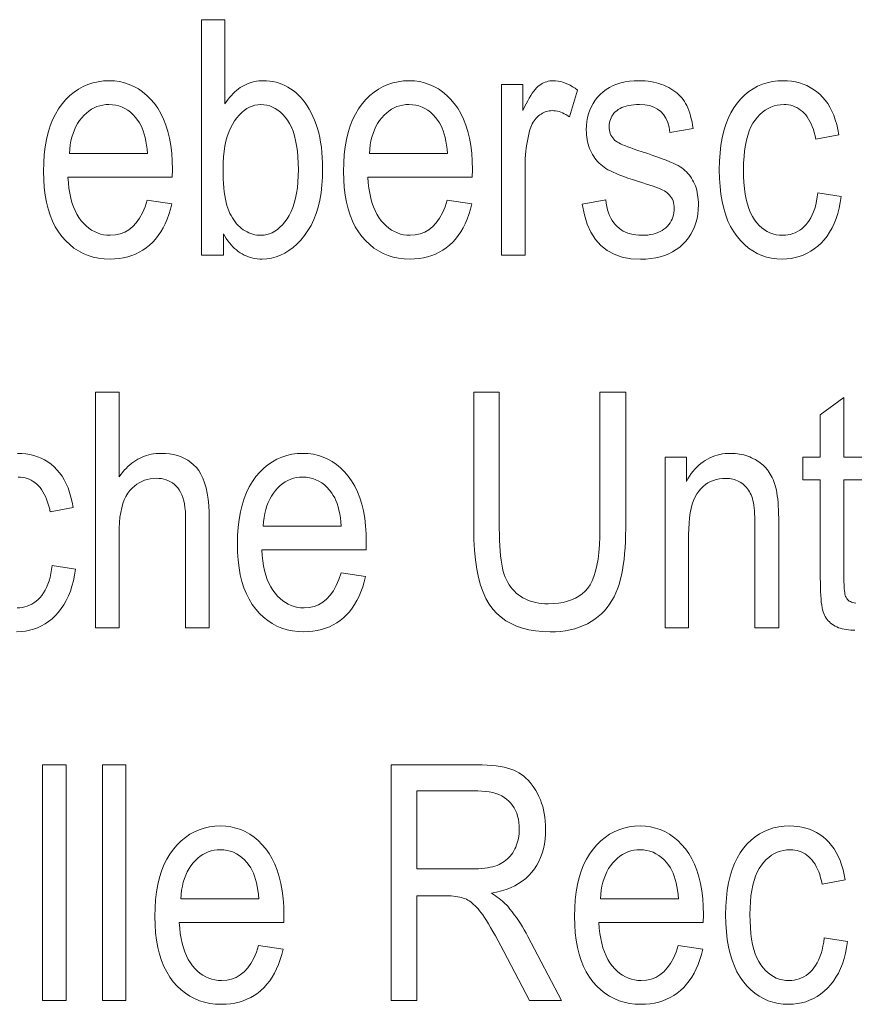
# Model space of a CAD drawing. Extents: x 5 to 2705, y 5 to 648.
# Tile 45 of 50: x 781.42 to 788.51, y 52.97 to 61.33. Entities that reach past the tile are written whole.
import ezdxf

# ---------------------------------------------------------------- set-up
doc = ezdxf.new("R2010")
doc.units = 0

msp = doc.modelspace()

# ---------------------------------------------------------------- linework, layer by layer
at = {"color": 7, "lineweight": 13}
for points in [[(783.154175, 59.333561), (782.967224, 59.333561), (782.967224, 61.333561), (783.167786, 61.333561), (783.167786, 60.620056), (783.180786, 60.639202), (783.194092, 60.657352), (783.207764, 60.674511), (783.221802, 60.69067), (783.236145, 60.705833), (783.250854, 60.720001), (783.26593, 60.733173), (783.281311, 60.74535), (783.296997, 60.756527), (783.31311, 60.766712), (783.329529, 60.775913), (783.346313, 60.784149), (783.363464, 60.791412), (783.380981, 60.797707), (783.398865, 60.803036), (783.417114, 60.807396), (783.43573, 60.810783), (783.454773, 60.813206), (783.474121, 60.814659), (783.493835, 60.815144), (783.521423, 60.814312), (783.548523, 60.811813), (783.575073, 60.807655), (783.601135, 60.80183), (783.626709, 60.794338), (783.651733, 60.785183), (783.67627, 60.774364), (783.700317, 60.761883), (783.723877, 60.747734), (783.746887, 60.731922), (783.769226, 60.71442), (783.790649, 60.695198), (783.811157, 60.674255), (783.83075, 60.651596), (783.849426, 60.627216), (783.867188, 60.60112), (783.884033, 60.573303), (783.899902, 60.543766), (783.914917, 60.512512), (783.929016, 60.479538), (783.942017, 60.444981), (783.953613, 60.408978), (783.963806, 60.371529), (783.972717, 60.332634), (783.980225, 60.292294), (783.986328, 60.250504), (783.991089, 60.207272), (783.994507, 60.162594), (783.996582, 60.116467), (783.997253, 60.068893), (783.995728, 59.99691), (783.991089, 59.928295), (783.983398, 59.863049), (783.972595, 59.801174), (783.95874, 59.742668), (783.941772, 59.687531), (783.921692, 59.635765), (783.898621, 59.587368), (783.872375, 59.542339), (783.843079, 59.500683), (783.811768, 59.462708), (783.779358, 59.42873), (783.745911, 59.39875), (783.711487, 59.372768), (783.675964, 59.350784), (783.639465, 59.332798), (783.601868, 59.318806), (783.563232, 59.308815), (783.523621, 59.302818), (783.48291, 59.300819), (783.462402, 59.301357), (783.442322, 59.302975), (783.422607, 59.305668), (783.403381, 59.309441), (783.384521, 59.314289), (783.36615, 59.320217), (783.348145, 59.327225), (783.330566, 59.335308), (783.313416, 59.344467), (783.296692, 59.354706), (783.280457, 59.366009), (783.264587, 59.378365), (783.249207, 59.391766), (783.234253, 59.406219), (783.219788, 59.421726), (783.20575, 59.438282), (783.1922, 59.455887), (783.179077, 59.474545), (783.166382, 59.494251), (783.154175, 59.515007)], [(782.507507, 59.800137), (782.714844, 59.768761), (782.703674, 59.723515), (782.690735, 59.680546), (782.676208, 59.639858), (782.659973, 59.601448), (782.642029, 59.565315), (782.622437, 59.53146), (782.601135, 59.499886), (782.578186, 59.470589), (782.553589, 59.443569), (782.527283, 59.418827), (782.499451, 59.396404), (782.470398, 59.376343), (782.440002, 59.358643), (782.408325, 59.3433), (782.375305, 59.330322), (782.341064, 59.319698), (782.305481, 59.31144), (782.268616, 59.305538), (782.230469, 59.301998), (782.190979, 59.300819), (782.141479, 59.302734), (782.093872, 59.308487), (782.048218, 59.318069), (782.004456, 59.331486), (781.962646, 59.34874), (781.922729, 59.369823), (781.884766, 59.394741), (781.848694, 59.423492), (781.814575, 59.456078), (781.78241, 59.492496), (781.752686, 59.532532), (781.726135, 59.575962), (781.702698, 59.622791), (781.682434, 59.673016), (781.665222, 59.726639), (781.651184, 59.783657), (781.640259, 59.844074), (781.632446, 59.907887), (781.627747, 59.975098), (781.62616, 60.045704), (781.627747, 60.118958), (781.632507, 60.188648), (781.640381, 60.254784), (781.651367, 60.317352), (781.665588, 60.376366), (781.682922, 60.431816), (781.703369, 60.483704), (781.727051, 60.532032), (781.753784, 60.576801), (781.783752, 60.618008), (781.816101, 60.655464), (781.850159, 60.688976), (781.885864, 60.718548), (781.923218, 60.744175), (781.96228, 60.765862), (782.003052, 60.783604), (782.045471, 60.797401), (782.089539, 60.807259), (782.135315, 60.813171), (782.1828, 60.815144), (782.228149, 60.813206), (782.271973, 60.807396), (782.31427, 60.797707), (782.355042, 60.784149), (782.394226, 60.766712), (782.431946, 60.745403), (782.46814, 60.720219), (782.502808, 60.691158), (782.535889, 60.658226), (782.567505, 60.621418), (782.596802, 60.58094), (782.622986, 60.536999), (782.646118, 60.48959), (782.666199, 60.438717), (782.683105, 60.38438), (782.697021, 60.326576), (782.707825, 60.265308), (782.715515, 60.200573), (782.720154, 60.132374), (782.72168, 60.060711), (782.720337, 59.995224), (781.833557, 59.995224), (781.836914, 59.947586), (781.84198, 59.902348), (781.848877, 59.859509), (781.857544, 59.819073), (781.867981, 59.781036), (781.880188, 59.745403), (781.894165, 59.71217), (781.909912, 59.681335), (781.92749, 59.652905), (781.946777, 59.626877), (781.967407, 59.603287), (781.988892, 59.582184), (782.011292, 59.56356), (782.034546, 59.547421), (782.058655, 59.533764), (782.083618, 59.522591), (782.109497, 59.513901), (782.13623, 59.507694), (782.163879, 59.503971), (782.192322, 59.502728), (782.236267, 59.505703), (782.277405, 59.514626), (782.315796, 59.529495), (782.35144, 59.550316), (782.384338, 59.57708), (782.41449, 59.609795), (782.441895, 59.64846), (782.466492, 59.693069), (782.488403, 59.743629)], [(785.055908, 59.800137), (785.263306, 59.768761), (785.252075, 59.723515), (785.239197, 59.680546), (785.224609, 59.639858), (785.208374, 59.601448), (785.190491, 59.565315), (785.170898, 59.53146), (785.149597, 59.499886), (785.126648, 59.470589), (785.10199, 59.443569), (785.075684, 59.418827), (785.047913, 59.396404), (785.018799, 59.376343), (784.988403, 59.358643), (784.956726, 59.3433), (784.923767, 59.330322), (784.889465, 59.319698), (784.853882, 59.31144), (784.817017, 59.305538), (784.77887, 59.301998), (784.739441, 59.300819), (784.68988, 59.302734), (784.642334, 59.308487), (784.596619, 59.318069), (784.552917, 59.331486), (784.511047, 59.34874), (784.471191, 59.369823), (784.433228, 59.394741), (784.397156, 59.423492), (784.363037, 59.456078), (784.330811, 59.492496), (784.301147, 59.532532), (784.274597, 59.575962), (784.25116, 59.622791), (784.230835, 59.673016), (784.213684, 59.726639), (784.199585, 59.783657), (784.18866, 59.844074), (784.180847, 59.907887), (784.176147, 59.975098), (784.174622, 60.045704), (784.176208, 60.118958), (784.180908, 60.188648), (784.188782, 60.254784), (784.199829, 60.317352), (784.213989, 60.376366), (784.231323, 60.431816), (784.251831, 60.483704), (784.275452, 60.532032), (784.302246, 60.576801), (784.332153, 60.618008), (784.364563, 60.655464), (784.39856, 60.688976), (784.434265, 60.718548), (784.47168, 60.744175), (784.510742, 60.765862), (784.551453, 60.783604), (784.593872, 60.797401), (784.638, 60.807259), (784.683777, 60.813171), (784.731201, 60.815144), (784.77655, 60.813206), (784.820374, 60.807396), (784.862671, 60.797707), (784.903442, 60.784149), (784.942688, 60.766712), (784.980408, 60.745403), (785.016602, 60.720219), (785.051208, 60.691158), (785.084351, 60.658226), (785.115967, 60.621418), (785.145264, 60.58094), (785.171448, 60.536999), (785.19458, 60.48959), (785.2146, 60.438717), (785.231567, 60.38438), (785.245422, 60.326576), (785.256226, 60.265308), (785.263916, 60.200573), (785.268555, 60.132374), (785.270081, 60.060711), (785.268738, 59.995224), (784.381958, 59.995224), (784.385315, 59.947586), (784.390442, 59.902348), (784.397339, 59.859509), (784.406006, 59.819073), (784.416443, 59.781036), (784.42865, 59.745403), (784.442627, 59.71217), (784.458374, 59.681335), (784.475891, 59.652905), (784.495239, 59.626877), (784.515808, 59.603287), (784.537354, 59.582184), (784.559692, 59.56356), (784.582947, 59.547421), (784.607056, 59.533764), (784.63208, 59.522591), (784.657959, 59.513901), (784.684692, 59.507694), (784.71228, 59.503971), (784.740784, 59.502728), (784.784668, 59.505703), (784.825867, 59.514626), (784.864258, 59.529495), (784.899902, 59.550316), (784.9328, 59.57708), (784.962952, 59.609795), (784.990295, 59.64846), (785.014954, 59.693069), (785.036804, 59.743629)], [(785.517029, 59.333561), (785.517029, 60.782402), (785.698486, 60.782402), (785.698486, 60.562756), (785.71228, 60.592285), (785.72583, 60.619755), (785.739197, 60.645164), (785.752319, 60.668514), (785.765137, 60.689804), (785.777832, 60.70903), (785.790222, 60.7262), (785.802368, 60.74131), (785.814331, 60.75436), (785.82605, 60.765347), (785.837769, 60.774811), (785.849792, 60.783276), (785.862122, 60.790745), (785.874695, 60.797218), (785.887573, 60.802696), (785.900757, 60.807175), (785.914246, 60.810661), (785.927979, 60.813152), (785.942017, 60.814644), (785.956299, 60.815144), (785.976562, 60.814354), (785.996887, 60.811977), (786.017273, 60.808022), (786.03772, 60.802483), (786.058289, 60.795361), (786.078918, 60.786659), (786.09967, 60.776371), (786.120483, 60.764503), (786.141357, 60.751049), (786.162354, 60.736015), (786.094116, 60.508186), (786.079163, 60.518295), (786.06427, 60.52734), (786.049438, 60.53532), (786.034729, 60.542236), (786.020081, 60.548092), (786.005554, 60.552879), (785.991089, 60.556602), (785.976685, 60.559265), (785.962402, 60.56086), (785.94812, 60.561394), (785.935425, 60.56094), (785.922913, 60.559589), (785.910645, 60.557339), (785.898621, 60.554188), (785.88678, 60.550137), (785.875122, 60.545185), (785.863708, 60.539333), (785.852539, 60.532578), (785.841553, 60.524925), (785.830811, 60.516373), (785.820496, 60.507011), (785.810791, 60.496944), (785.801697, 60.486168), (785.793274, 60.474678), (785.785461, 60.462482), (785.778259, 60.449577), (785.771729, 60.435963), (785.765747, 60.421638), (785.760437, 60.406605), (785.755798, 60.390862), (785.748535, 60.362579), (785.742004, 60.333942), (785.736328, 60.304951), (785.731323, 60.275608), (785.727112, 60.245907), (785.723694, 60.215855), (785.721008, 60.185444), (785.719116, 60.154678), (785.717957, 60.123562), (785.71759, 60.092087), (785.71759, 59.333561)], [(786.203247, 59.766029), (786.402466, 59.80423), (786.406616, 59.774456), (786.411987, 59.74625), (786.418579, 59.719612), (786.426453, 59.694542), (786.435547, 59.671043), (786.445801, 59.649113), (786.457336, 59.628754), (786.470093, 59.609959), (786.48407, 59.592735), (786.499329, 59.57708), (786.515625, 59.562954), (786.53302, 59.550316), (786.551453, 59.539162), (786.570923, 59.529495), (786.59137, 59.521317), (786.612915, 59.514626), (786.635498, 59.509422), (786.659058, 59.505703), (786.683716, 59.503471), (786.709412, 59.502728), (786.734985, 59.503376), (786.759399, 59.505322), (786.782654, 59.50856), (786.804688, 59.513096), (786.825562, 59.518929), (786.845215, 59.526058), (786.863647, 59.534481), (786.880981, 59.544201), (786.897095, 59.555218), (786.911987, 59.567532), (786.925598, 59.580841), (786.937744, 59.594845), (786.948547, 59.609543), (786.957825, 59.624939), (786.965698, 59.641029), (786.972168, 59.657818), (786.977173, 59.675301), (786.980774, 59.693478), (786.98291, 59.712353), (786.983643, 59.731922), (786.982971, 59.74873), (786.98114, 59.764774), (786.978088, 59.780056), (786.973816, 59.794571), (786.968262, 59.808323), (786.961487, 59.821308), (786.953552, 59.833534), (786.944336, 59.844994), (786.933899, 59.85569), (786.922241, 59.86562), (786.912537, 59.872334), (786.900513, 59.879372), (786.886047, 59.886738), (786.869202, 59.894436), (786.849915, 59.902454), (786.828247, 59.910805), (786.804199, 59.919483), (786.77771, 59.928486), (786.74884, 59.937817), (786.71759, 59.947475), (786.67218, 59.96172), (786.629944, 59.975525), (786.590759, 59.988895), (786.554749, 60.001827), (786.52179, 60.014324), (786.492004, 60.026386), (786.465271, 60.03801), (786.44165, 60.049194), (786.421204, 60.059944), (786.403809, 60.070259), (786.388306, 60.080696), (786.373596, 60.091816), (786.359497, 60.103615), (786.346191, 60.1161), (786.333557, 60.129265), (786.321594, 60.143112), (786.310425, 60.157639), (786.299927, 60.172852), (786.2901, 60.188744), (786.281006, 60.205322), (786.272705, 60.222469), (786.26532, 60.240082), (786.258728, 60.25816), (786.253052, 60.276699), (786.248291, 60.295704), (786.244324, 60.31517), (786.241272, 60.335102), (786.239136, 60.355499), (786.237793, 60.376358), (786.237366, 60.397682), (786.238525, 60.434093), (786.242126, 60.469112), (786.248047, 60.502743), (786.256348, 60.534981), (786.267029, 60.565826), (786.28009, 60.59528), (786.295532, 60.623344), (786.313354, 60.650013), (786.333496, 60.675293), (786.356079, 60.699181), (786.380737, 60.721214), (786.407166, 60.740929), (786.435486, 60.758324), (786.465637, 60.773396), (786.49762, 60.786152), (786.531372, 60.796589), (786.567017, 60.804707), (786.604431, 60.810505), (786.643738, 60.813984), (786.684814, 60.815144), (786.710999, 60.814667), (786.736511, 60.813232), (786.761353, 60.810844), (786.785583, 60.807503), (786.809143, 60.803207), (786.832092, 60.797955), (786.85437, 60.791748), (786.876038, 60.784584), (786.897095, 60.776466), (786.917419, 60.767395), (786.937012, 60.757519), (786.955688, 60.746986), (786.973389, 60.735798), (786.990112, 60.723957), (787.005981, 60.71146), (787.020813, 60.698307), (787.03479, 60.684502), (787.047729, 60.67004), (787.059814, 60.654926), (787.070923, 60.639153), (787.081238, 60.62236), (787.090881, 60.604176), (787.099915, 60.584599), (787.108276, 60.563629), (787.115967, 60.541267), (787.122986, 60.517517), (787.129395, 60.492374), (787.135132, 60.465839), (787.140198, 60.437912), (787.144592, 60.408596), (786.94812, 60.375854), (786.940674, 60.420956), (786.929077, 60.461311), (786.913452, 60.496918), (786.893799, 60.527775), (786.870056, 60.553886), (786.842224, 60.575253), (786.810364, 60.591869), (786.774414, 60.603737), (786.734375, 60.610859), (786.690308, 60.613235), (786.664795, 60.612709), (786.640564, 60.611134), (786.617737, 60.608505), (786.596191, 60.604828), (786.57605, 60.600101), (786.55719, 60.594326), (786.539673, 60.587498), (786.52356, 60.579617), (786.508728, 60.57069), (786.495239, 60.560711), (786.483032, 60.549911), (786.472107, 60.538528), (786.462524, 60.526554), (786.454163, 60.513996), (786.447144, 60.500854), (786.441345, 60.487122), (786.43689, 60.472805), (786.433655, 60.457901), (786.431702, 60.44241), (786.431091, 60.426331), (786.431702, 60.410572), (786.433533, 60.3955), (786.436646, 60.381104), (786.440918, 60.367393), (786.446411, 60.354366), (786.453186, 60.342018), (786.461182, 60.330357), (786.470398, 60.319374), (786.480835, 60.309074), (786.492493, 60.299454), (786.501282, 60.293671), (786.513, 60.287231), (786.527588, 60.280136), (786.545105, 60.272388), (786.565491, 60.263985), (786.588745, 60.254925), (786.614929, 60.245213), (786.643982, 60.234844), (786.675903, 60.22382), (786.710754, 60.212143), (786.758911, 60.196377), (786.803589, 60.181282), (786.844727, 60.166855), (786.882324, 60.153099), (786.916443, 60.140007), (786.947021, 60.127586), (786.97406, 60.115833), (786.997559, 60.104748), (787.017578, 60.094334), (787.034119, 60.084583), (787.048523, 60.074829), (787.062256, 60.064392), (787.075317, 60.053276), (787.087769, 60.041473), (787.099548, 60.028992), (787.110718, 60.015827), (787.121216, 60.00198), (787.130981, 59.98745), (787.140198, 59.972237), (787.148682, 59.956345), (787.156494, 59.939804), (787.163452, 59.922646), (787.169556, 59.904877), (787.174866, 59.886494), (787.179382, 59.867496), (787.183044, 59.847885), (787.185913, 59.82766), (787.187988, 59.80682), (787.189209, 59.78537), (787.189636, 59.763302), (787.188293, 59.722618), (787.184326, 59.683521), (787.177795, 59.646004), (787.168579, 59.610069), (787.156677, 59.575718), (787.142212, 59.542946), (787.125122, 59.511761), (787.105347, 59.482155), (787.083008, 59.454132), (787.057983, 59.427696), (787.030701, 59.403328), (787.001465, 59.381527), (786.970337, 59.362293), (786.937256, 59.345619), (786.902283, 59.331516), (786.865356, 59.319973), (786.826538, 59.310997), (786.785767, 59.304585), (786.743103, 59.300735), (786.698486, 59.299454), (786.616699, 59.304119), (786.542053, 59.318119), (786.474548, 59.341446), (786.414307, 59.374107), (786.361145, 59.4161), (786.315247, 59.467422), (786.276489, 59.528076), (786.244873, 59.598064), (786.220459, 59.67738)], [(788.204651, 59.864258), (788.402466, 59.832878), (788.394592, 59.782265), (788.384705, 59.734108), (788.372681, 59.688404), (788.358704, 59.645157), (788.34259, 59.604366), (788.324463, 59.566029), (788.304199, 59.530151), (788.281921, 59.496727), (788.257629, 59.465759), (788.231201, 59.437244), (788.203247, 59.411324), (788.174194, 59.38813), (788.143982, 59.367668), (788.112671, 59.349934), (788.080322, 59.334927), (788.046814, 59.322647), (788.012207, 59.313099), (787.976501, 59.306274), (787.939697, 59.302181), (787.901733, 59.300819), (787.855896, 59.302734), (787.811768, 59.308487), (787.769226, 59.318069), (787.728333, 59.331486), (787.689087, 59.34874), (787.65155, 59.369823), (787.615601, 59.394741), (787.581299, 59.423492), (787.548706, 59.456078), (787.5177, 59.492496), (787.489075, 59.532669), (787.46344, 59.576508), (787.440857, 59.62402), (787.421265, 59.675198), (787.404663, 59.730049), (787.391113, 59.788567), (787.380554, 59.850758), (787.372986, 59.916618), (787.368469, 59.986145), (787.366943, 60.059345), (787.368469, 60.133034), (787.373047, 60.202946), (787.380676, 60.269081), (787.391296, 60.331432), (787.405029, 60.390007), (787.421753, 60.444801), (787.441528, 60.495819), (787.464294, 60.543056), (787.490173, 60.586514), (787.519104, 60.626194), (787.550354, 60.662094), (787.583374, 60.694214), (787.618164, 60.722557), (787.654663, 60.74712), (787.692871, 60.767906), (787.732788, 60.784912), (787.774475, 60.798138), (787.817932, 60.807587), (787.863037, 60.813255), (787.909912, 60.815144), (787.946167, 60.813999), (787.981323, 60.810558), (788.015259, 60.804829), (788.048035, 60.796806), (788.079651, 60.786495), (788.110107, 60.773888), (788.139404, 60.758991), (788.167542, 60.741802), (788.194519, 60.722321), (788.220337, 60.700546), (788.244629, 60.676479), (788.267151, 60.650124), (788.287842, 60.621475), (788.306763, 60.59053), (788.323853, 60.557301), (788.339111, 60.521774), (788.352539, 60.483955), (788.364136, 60.443848), (788.373962, 60.401447), (788.381958, 60.356754), (788.18689, 60.31992), (788.180725, 60.348644), (788.173706, 60.375881), (788.165894, 60.40163), (788.157227, 60.425896), (788.147644, 60.448669), (788.137268, 60.469959), (788.126038, 60.489761), (788.114014, 60.508076), (788.101074, 60.524906), (788.08728, 60.540245), (788.072815, 60.554115), (788.0578, 60.566521), (788.042175, 60.577469), (788.02594, 60.58696), (788.009216, 60.594986), (787.991821, 60.601555), (787.973938, 60.606667), (787.955444, 60.610313), (787.936401, 60.612503), (787.916748, 60.613235), (787.887512, 60.611916), (787.859314, 60.607967), (787.832153, 60.601383), (787.805969, 60.592171), (787.780823, 60.580322), (787.756714, 60.565838), (787.733643, 60.548725), (787.711609, 60.528976), (787.690552, 60.506596), (787.670532, 60.481583), (787.651978, 60.453705), (787.635376, 60.422729), (787.620789, 60.388657), (787.608093, 60.351486), (787.597351, 60.311222), (787.588562, 60.267857), (787.581726, 60.221397), (787.576904, 60.171841), (787.573975, 60.11919), (787.572998, 60.063438), (787.573914, 60.005867), (787.576721, 59.951569), (787.58136, 59.900547), (787.587952, 59.852798), (787.596313, 59.808323), (787.606628, 59.76712), (787.618774, 59.729195), (787.632751, 59.694542), (787.648682, 59.663166), (787.666443, 59.635063), (787.685669, 59.609917), (787.705933, 59.587421), (787.727234, 59.567574), (787.749573, 59.550369), (787.77301, 59.535812), (787.797485, 59.523903), (787.822998, 59.514637), (787.849548, 59.508022), (787.877197, 59.504051), (787.905823, 59.502728), (787.928467, 59.503609), (787.950378, 59.506248), (787.971619, 59.510647), (787.992188, 59.516808), (788.012085, 59.524727), (788.031311, 59.534409), (788.049927, 59.545845), (788.06781, 59.559044), (788.085083, 59.574005), (788.101624, 59.590725), (788.117249, 59.609299), (788.131714, 59.629822), (788.144958, 59.652298), (788.157043, 59.676727), (788.167969, 59.703102), (788.177673, 59.731434), (788.186157, 59.761711), (788.193542, 59.793941), (788.199646, 59.828125)], [(781.845825, 60.197136), (782.50885, 60.197136), (782.505615, 60.233833), (782.501282, 60.268623), (782.49585, 60.301502), (782.489441, 60.33247), (782.481934, 60.361526), (782.473328, 60.388676), (782.463684, 60.413918), (782.453003, 60.437244), (782.441223, 60.458664), (782.428345, 60.478172), (782.408447, 60.503834), (782.387512, 60.526794), (782.365479, 60.547054), (782.342346, 60.564613), (782.318176, 60.579468), (782.292969, 60.591625), (782.266663, 60.601078), (782.239319, 60.60783), (782.210938, 60.611881), (782.181458, 60.613235), (782.154785, 60.612106), (782.128967, 60.60873), (782.103943, 60.603104), (782.079712, 60.595226), (782.056274, 60.585094), (782.033569, 60.572716), (782.011719, 60.558083), (781.990662, 60.541203), (781.970337, 60.522068), (781.950867, 60.500683), (781.932617, 60.477386), (781.916138, 60.452522), (781.901306, 60.42609), (781.888245, 60.39809), (781.876831, 60.368519), (781.867188, 60.337379), (781.859314, 60.304672), (781.853088, 60.270397), (781.848572, 60.23455)], [(783.151428, 60.068893), (783.151855, 60.025005), (783.153076, 59.983383), (783.15509, 59.944023), (783.157959, 59.906929), (783.161621, 59.872101), (783.166138, 59.839535), (783.171448, 59.809235), (783.177612, 59.7812), (783.18457, 59.755428), (783.192322, 59.731922), (783.200867, 59.710083), (783.210083, 59.689304), (783.219971, 59.66959), (783.23053, 59.65094), (783.241821, 59.633358), (783.253723, 59.616837), (783.266357, 59.601379), (783.279663, 59.586987), (783.29364, 59.573658), (783.308289, 59.56139), (783.323486, 59.550247), (783.338989, 59.540272), (783.354797, 59.531475), (783.370972, 59.523846), (783.387451, 59.517395), (783.404236, 59.512115), (783.421387, 59.508007), (783.438843, 59.505074), (783.456604, 59.503315), (783.474731, 59.502728), (783.499268, 59.504128), (783.523315, 59.508324), (783.546692, 59.515312), (783.56958, 59.525101), (783.591919, 59.537689), (783.613647, 59.55307), (783.634827, 59.571247), (783.655457, 59.592224), (783.675537, 59.615997), (783.695068, 59.642567), (783.713318, 59.671917), (783.729675, 59.704037), (783.744141, 59.73893), (783.756653, 59.776588), (783.767212, 59.81702), (783.775879, 59.860218), (783.782593, 59.906189), (783.787415, 59.954926), (783.790283, 60.006432), (783.79126, 60.060711), (783.790344, 60.116222), (783.787537, 60.168705), (783.782898, 60.218159), (783.776428, 60.264584), (783.768066, 60.30798), (783.757874, 60.348351), (783.745789, 60.385689), (783.731873, 60.420002), (783.716125, 60.451283), (783.698486, 60.479538), (783.679504, 60.50494), (783.659668, 60.527668), (783.639038, 60.547722), (783.617493, 60.565102), (783.595154, 60.579811), (783.57196, 60.591843), (783.547913, 60.6012), (783.52301, 60.607887), (783.497253, 60.611897), (783.470642, 60.613235), (783.446106, 60.611835), (783.422058, 60.607639), (783.39856, 60.600647), (783.37561, 60.590858), (783.353149, 60.578274), (783.331238, 60.562893), (783.309875, 60.544712), (783.289062, 60.523739), (783.268738, 60.499966), (783.248962, 60.473396), (783.230408, 60.444183), (783.213867, 60.412468), (783.199219, 60.378262), (783.186523, 60.341557), (783.175781, 60.302353), (783.167053, 60.260654), (783.160217, 60.216461), (783.155334, 60.169769), (783.152405, 60.120579)], [(784.394226, 60.197136), (785.057312, 60.197136), (785.054016, 60.233833), (785.049683, 60.268623), (785.044312, 60.301502), (785.037842, 60.33247), (785.030334, 60.361526), (785.021729, 60.388676), (785.012085, 60.413918), (785.001404, 60.437244), (784.989624, 60.458664), (784.976807, 60.478172), (784.956909, 60.503834), (784.935913, 60.526794), (784.913879, 60.547054), (784.890808, 60.564613), (784.866638, 60.579468), (784.841431, 60.591625), (784.815125, 60.601078), (784.787781, 60.60783), (784.759338, 60.611881), (784.729858, 60.613235), (784.703247, 60.612106), (784.677429, 60.60873), (784.652405, 60.603104), (784.628174, 60.595226), (784.604675, 60.585094), (784.582031, 60.572716), (784.560181, 60.558083), (784.539062, 60.541203), (784.518799, 60.522068), (784.499329, 60.500683), (784.481079, 60.477386), (784.464539, 60.452522), (784.449768, 60.42609), (784.436646, 60.39809), (784.425293, 60.368519), (784.415649, 60.337379), (784.407715, 60.304672), (784.401489, 60.270397), (784.397034, 60.23455)], [(782.066833, 56.169849), (782.066833, 58.169849), (782.267395, 58.169849), (782.267395, 57.452251), (782.281799, 57.471672), (782.296509, 57.490093), (782.311646, 57.507523), (782.327087, 57.523956), (782.342957, 57.539391), (782.359192, 57.553833), (782.375732, 57.567276), (782.3927, 57.579727), (782.410034, 57.591179), (782.427734, 57.601635), (782.44574, 57.611099), (782.464172, 57.619564), (782.482971, 57.627033), (782.502136, 57.633507), (782.521667, 57.638985), (782.541565, 57.643463), (782.561829, 57.64695), (782.582458, 57.649441), (782.603455, 57.650932), (782.624817, 57.651432), (782.661987, 57.650223), (782.69751, 57.646603), (782.731445, 57.640564), (782.763794, 57.632114), (782.794495, 57.621246), (782.823669, 57.607967), (782.851196, 57.59227), (782.877197, 57.574162), (782.90155, 57.553635), (782.924316, 57.530697), (782.94519, 57.504536), (782.963806, 57.47435), (782.980286, 57.440144), (782.994568, 57.401909), (783.006653, 57.35965), (783.016541, 57.31337), (783.024231, 57.263062), (783.029724, 57.208733), (783.03302, 57.150375), (783.034119, 57.087994), (783.034119, 56.169849), (782.833557, 56.169849), (782.833557, 57.087994), (782.832886, 57.124584), (782.830872, 57.159046), (782.827576, 57.191376), (782.822876, 57.221581), (782.816833, 57.249657), (782.809509, 57.275608), (782.800842, 57.299427), (782.790771, 57.321117), (782.779419, 57.340683), (782.766724, 57.358116), (782.752869, 57.373669), (782.737976, 57.387585), (782.722046, 57.399864), (782.7052, 57.410503), (782.687256, 57.41951), (782.668335, 57.426876), (782.648376, 57.432606), (782.627441, 57.436699), (782.60553, 57.439152), (782.582581, 57.439972), (782.556763, 57.438923), (782.531738, 57.435772), (782.507446, 57.430519), (782.484009, 57.423164), (782.461304, 57.413712), (782.439392, 57.402153), (782.418274, 57.3885), (782.397888, 57.372742), (782.378296, 57.354885), (782.359497, 57.334923), (782.34198, 57.31229), (782.326355, 57.286411), (782.3125, 57.257286), (782.300537, 57.224911), (782.290405, 57.189289), (782.282166, 57.150421), (782.275696, 57.108307), (782.271118, 57.062946), (782.268311, 57.014339), (782.267395, 56.962482), (782.267395, 56.169849)], [(786.353333, 58.169849), (786.571655, 58.169849), (786.571655, 57.014324), (786.571045, 56.957249), (786.569397, 56.902264), (786.566528, 56.849365), (786.562561, 56.798553), (786.557495, 56.749828), (786.55127, 56.703194), (786.543884, 56.658642), (786.5354, 56.61618), (786.525757, 56.575806), (786.515015, 56.537518), (786.502747, 56.501057), (786.488647, 56.466167), (786.472717, 56.432842), (786.454895, 56.401093), (786.435181, 56.370907), (786.413696, 56.342293), (786.39032, 56.315247), (786.365051, 56.289768), (786.337952, 56.265858), (786.309021, 56.243519), (786.27832, 56.223042), (786.246033, 56.20472), (786.212097, 56.188553), (786.176514, 56.174541), (786.139343, 56.162685), (786.100525, 56.152988), (786.06012, 56.145443), (786.018066, 56.140053), (785.974365, 56.136822), (785.929077, 56.135742), (785.865784, 56.13768), (785.805725, 56.143494), (785.748901, 56.153179), (785.695435, 56.16674), (785.645142, 56.184174), (785.598145, 56.205482), (785.554382, 56.230667), (785.513916, 56.259727), (785.476685, 56.29266), (785.442688, 56.329468), (785.411987, 56.371185), (785.384521, 56.418854), (785.360291, 56.472469), (785.339233, 56.532032), (785.321472, 56.597546), (785.306946, 56.669003), (785.295593, 56.74641), (785.287537, 56.829769), (785.282654, 56.919071), (785.281067, 57.014324), (785.281067, 58.169849), (785.497986, 58.169849), (785.497986, 57.01569), (785.498413, 56.962891), (785.499634, 56.913097), (785.50177, 56.866302), (785.504761, 56.82251), (785.508545, 56.781719), (785.513184, 56.743927), (785.518677, 56.709141), (785.525024, 56.677353), (785.532227, 56.648567), (785.540283, 56.622784), (785.549255, 56.599079), (785.559326, 56.576534), (785.570496, 56.555149), (785.582703, 56.534924), (785.596008, 56.515858), (785.610413, 56.497952), (785.625854, 56.481205), (785.642395, 56.465622), (785.660034, 56.451195), (785.678711, 56.437927), (785.698364, 56.425873), (785.718872, 56.415089), (785.740173, 56.405571), (785.762329, 56.397324), (785.785339, 56.390347), (785.809143, 56.38464), (785.833801, 56.380196), (785.859253, 56.377026), (785.885559, 56.375122), (785.91272, 56.374489), (785.957825, 56.375797), (786.000366, 56.379726), (786.040405, 56.386276), (786.07782, 56.395443), (786.112732, 56.40723), (786.145081, 56.421638), (786.174866, 56.438663), (786.202148, 56.458309), (786.226868, 56.480572), (786.248962, 56.505455), (786.268799, 56.534134), (786.28656, 56.567776), (786.302246, 56.606384), (786.315796, 56.64996), (786.327271, 56.698498), (786.33667, 56.752007), (786.343994, 56.810478), (786.349182, 56.873917), (786.352295, 56.942318), (786.353333, 57.01569)], [(784.154175, 56.636425), (784.361572, 56.605049), (784.350342, 56.559803), (784.337463, 56.516834), (784.322876, 56.476147), (784.306641, 56.437737), (784.288696, 56.401604), (784.269104, 56.367748), (784.247864, 56.336174), (784.224915, 56.306877), (784.200256, 56.279858), (784.17395, 56.255116), (784.146179, 56.232693), (784.117065, 56.212631), (784.08667, 56.194931), (784.054993, 56.179588), (784.022034, 56.166611), (783.987732, 56.155987), (783.952148, 56.147728), (783.915283, 56.141827), (783.877136, 56.138287), (783.837646, 56.137108), (783.788147, 56.139023), (783.74054, 56.144775), (783.694885, 56.154358), (783.651123, 56.167774), (783.609314, 56.185028), (783.569458, 56.206112), (783.531433, 56.23103), (783.495422, 56.259781), (783.461304, 56.292366), (783.429077, 56.328785), (783.399414, 56.36882), (783.372864, 56.412251), (783.349426, 56.45908), (783.329102, 56.509304), (783.31189, 56.562927), (783.297852, 56.619946), (783.286926, 56.680363), (783.279114, 56.744175), (783.274414, 56.811386), (783.272888, 56.881992), (783.274414, 56.955246), (783.279175, 57.024937), (783.287048, 57.091072), (783.298096, 57.153641), (783.312256, 57.212654), (783.32959, 57.268105), (783.350098, 57.319992), (783.373718, 57.36832), (783.400513, 57.41309), (783.43042, 57.454296), (783.462769, 57.491753), (783.496826, 57.525265), (783.532532, 57.554836), (783.569946, 57.580463), (783.609009, 57.60215), (783.649719, 57.619892), (783.692139, 57.63369), (783.736267, 57.643547), (783.782043, 57.64946), (783.829468, 57.651432), (783.874817, 57.649494), (783.91864, 57.643684), (783.960938, 57.633995), (784.001709, 57.620438), (784.040955, 57.603001), (784.078674, 57.581692), (784.114807, 57.556507), (784.149475, 57.527447), (784.182617, 57.494514), (784.214233, 57.457706), (784.243469, 57.417229), (784.269714, 57.373287), (784.292847, 57.325878), (784.312866, 57.275005), (784.329834, 57.220669), (784.343689, 57.162865), (784.354492, 57.101597), (784.362183, 57.036861), (784.366821, 56.968662), (784.368347, 56.896999), (784.367004, 56.831512), (783.480225, 56.831512), (783.483582, 56.783875), (783.488708, 56.738636), (783.495605, 56.695797), (783.504272, 56.655361), (783.514648, 56.617325), (783.526917, 56.581692), (783.540894, 56.548458), (783.556641, 56.517624), (783.574158, 56.489193), (783.593445, 56.463165), (783.614075, 56.439575), (783.63562, 56.418472), (783.657959, 56.399849), (783.681213, 56.383709), (783.705322, 56.370052), (783.730347, 56.358879), (783.756226, 56.350189), (783.782959, 56.343983), (783.810547, 56.34026), (783.83905, 56.339016), (783.882935, 56.341991), (783.924133, 56.350914), (783.962524, 56.365784), (783.998169, 56.386604), (784.031067, 56.413368), (784.061157, 56.446083), (784.088562, 56.484749), (784.11322, 56.529358), (784.135071, 56.579918)], [(786.905884, 56.169849), (786.905884, 57.61869), (787.087341, 57.61869), (787.087341, 57.412685), (787.100708, 57.436092), (787.114685, 57.458282), (787.129272, 57.479256), (787.144409, 57.499016), (787.160156, 57.517563), (787.176453, 57.534897), (787.193359, 57.551014), (787.210876, 57.565922), (787.228943, 57.579609), (787.24762, 57.592087), (787.266846, 57.603363), (787.286682, 57.613453), (787.307007, 57.622353), (787.327942, 57.630066), (787.349426, 57.636597), (787.37146, 57.641937), (787.394043, 57.646091), (787.417236, 57.649059), (787.440918, 57.650837), (787.46521, 57.651432), (787.484192, 57.651058), (787.502869, 57.649933), (787.52124, 57.648056), (787.539307, 57.645428), (787.557129, 57.642052), (787.574646, 57.637924), (787.591919, 57.633049), (787.608826, 57.627422), (787.625488, 57.621044), (787.641907, 57.613914), (787.657837, 57.606178), (787.673096, 57.59798), (787.687805, 57.589317), (787.701843, 57.580189), (787.71521, 57.570599), (787.728027, 57.560547), (787.740173, 57.550026), (787.751709, 57.539043), (787.762573, 57.527599), (787.772888, 57.51569), (787.782593, 57.503185), (787.791748, 57.48996), (787.800476, 57.476009), (787.808655, 57.461338), (787.816345, 57.445942), (787.823547, 57.429821), (787.8302, 57.412979), (787.836365, 57.395416), (787.842041, 57.377129), (787.847229, 57.358116), (787.851868, 57.337708), (787.856079, 57.315224), (787.859741, 57.290668), (787.862915, 57.264038), (787.865662, 57.235332), (787.867859, 57.204556), (787.869568, 57.171703), (787.870789, 57.13678), (787.871521, 57.099781), (787.871765, 57.060707), (787.871765, 56.169849), (787.669861, 56.169849), (787.669861, 57.051159), (787.669617, 57.082222), (787.668762, 57.111568), (787.667419, 57.139194), (787.665527, 57.1651), (787.663025, 57.189289), (787.660034, 57.211758), (787.656494, 57.23251), (787.652405, 57.251541), (787.647766, 57.268852), (787.642578, 57.284447), (787.636841, 57.298847), (787.630432, 57.312576), (787.623474, 57.325642), (787.615845, 57.338036), (787.607605, 57.349762), (787.598816, 57.360817), (787.589355, 57.371208), (787.579285, 57.380928), (787.568604, 57.38998), (787.557312, 57.398361), (787.545532, 57.40601), (787.533386, 57.412849), (787.520874, 57.418888), (787.507996, 57.424118), (787.494751, 57.428547), (787.481079, 57.432167), (787.467102, 57.434986), (787.452759, 57.436996), (787.438049, 57.438206), (787.422913, 57.438606), (787.394592, 57.437531), (787.367432, 57.434296), (787.341431, 57.428909), (787.31665, 57.421364), (787.292969, 57.411663), (787.270508, 57.399807), (787.249207, 57.385796), (787.229126, 57.369633), (787.210144, 57.351311), (787.192383, 57.330833), (787.176025, 57.307735), (787.161438, 57.281555), (787.14856, 57.252293), (787.13739, 57.219944), (787.12793, 57.184517), (787.120178, 57.146004), (787.114136, 57.104404), (787.109863, 57.059727), (787.1073, 57.011963), (787.106445, 56.961117), (787.106445, 56.169849)], [(783.492493, 57.033424), (784.155518, 57.033424), (784.152283, 57.070122), (784.147949, 57.104912), (784.142578, 57.137791), (784.136108, 57.168758), (784.128601, 57.197815), (784.119995, 57.224964), (784.110352, 57.250206), (784.09967, 57.273533), (784.087891, 57.294952), (784.075073, 57.314461), (784.055115, 57.340122), (784.03418, 57.363083), (784.012146, 57.383343), (783.989075, 57.400902), (783.964905, 57.415756), (783.939636, 57.427914), (783.913391, 57.437366), (783.885986, 57.444118), (783.857605, 57.44817), (783.828125, 57.449524), (783.801514, 57.448395), (783.775696, 57.445019), (783.75061, 57.439392), (783.726379, 57.431515), (783.702942, 57.421383), (783.680298, 57.409004), (783.658447, 57.394371), (783.637329, 57.377491), (783.617065, 57.358356), (783.597534, 57.336971), (783.579346, 57.313675), (783.562805, 57.288811), (783.547974, 57.262379), (783.534912, 57.234379), (783.52356, 57.204807), (783.513916, 57.173668), (783.505981, 57.140961), (783.499756, 57.106686), (783.4953, 57.070839)], [(781.61731, 53.006138), (781.61731, 55.006138), (781.817871, 55.006138), (781.817871, 53.006138)], [(782.126221, 53.006138), (782.126221, 55.006138), (782.326721, 55.006138), (782.326721, 53.006138)], [(784.580505, 53.006138), (784.580505, 55.006138), (785.307678, 55.006138), (785.352051, 55.005577), (785.393982, 55.003902), (785.433594, 55.001102), (785.470825, 54.997189), (785.505615, 54.992153), (785.538086, 54.986), (785.568115, 54.978729), (785.595764, 54.970341), (785.621033, 54.960831), (785.643921, 54.950203), (785.665222, 54.938274), (785.685791, 54.924854), (785.705505, 54.90995), (785.724487, 54.893559), (785.742676, 54.875679), (785.760071, 54.856316), (785.776733, 54.835464), (785.792603, 54.813122), (785.807678, 54.789295), (785.82196, 54.763981), (785.835205, 54.737511), (785.847046, 54.710205), (785.857483, 54.682064), (785.866516, 54.653095), (785.874146, 54.623295), (785.880432, 54.592659), (785.885315, 54.561192), (785.888794, 54.528893), (785.890869, 54.495762), (785.891541, 54.4618), (785.890381, 54.417366), (785.886841, 54.374649), (785.88092, 54.333656), (785.872681, 54.294376), (785.862061, 54.256821), (785.84906, 54.220982), (785.83374, 54.186859), (785.81604, 54.154461), (785.795959, 54.123779), (785.77356, 54.094814), (785.74884, 54.067734), (785.722046, 54.042702), (785.693115, 54.019711), (785.661987, 53.998772), (785.628784, 53.979877), (785.593384, 53.963028), (785.555847, 53.948227), (785.516174, 53.935471), (785.474365, 53.924759), (785.43042, 53.916096), (785.448303, 53.90517), (785.465271, 53.894215), (785.481323, 53.883232), (785.496582, 53.872223), (785.510925, 53.861187), (785.524414, 53.850121), (785.536987, 53.839031), (785.548767, 53.827911), (785.55957, 53.816765), (785.56958, 53.805592), (785.588745, 53.782413), (785.607422, 53.758717), (785.62561, 53.734501), (785.643372, 53.709766), (785.660645, 53.684513), (785.67749, 53.658745), (785.693848, 53.632454), (785.709717, 53.605648), (785.725159, 53.57832), (785.740112, 53.550476), (786.026611, 53.006138), (785.753784, 53.006138), (785.535461, 53.422237), (785.510742, 53.469479), (785.487183, 53.513531), (785.464966, 53.55439), (785.443909, 53.59206), (785.424133, 53.626534), (785.405579, 53.657814), (785.388245, 53.685905), (785.372192, 53.710804), (785.357361, 53.73251), (785.343811, 53.751022), (785.330872, 53.767387), (785.318054, 53.782646), (785.305298, 53.796799), (785.292603, 53.809849), (785.280029, 53.821793), (785.267517, 53.83263), (785.255066, 53.842365), (785.242737, 53.850994), (785.230469, 53.858517), (785.218262, 53.864937), (785.205688, 53.87051), (785.192078, 53.875496), (785.17749, 53.879898), (785.161987, 53.883709), (785.145447, 53.886936), (785.127991, 53.889576), (785.109558, 53.891628), (785.090149, 53.893097), (785.069763, 53.893974), (785.048462, 53.894268), (784.797424, 53.894268), (784.797424, 53.006138)], [(784.797424, 54.123463), (785.263977, 54.123463), (785.293823, 54.123833), (785.322144, 54.124939), (785.34906, 54.126778), (785.374451, 54.129356), (785.398376, 54.132671), (785.420837, 54.136726), (785.441833, 54.141514), (785.461304, 54.147038), (785.47937, 54.153301), (785.495911, 54.160297), (785.511414, 54.168087), (785.526245, 54.176723), (785.540466, 54.186207), (785.553955, 54.196533), (785.566833, 54.207706), (785.579102, 54.219727), (785.590637, 54.23259), (785.601562, 54.2463), (785.611816, 54.260857), (785.621399, 54.27626), (785.630249, 54.292347), (785.638123, 54.308949), (785.645081, 54.326069), (785.651123, 54.343708), (785.656189, 54.361866), (785.6604, 54.380543), (785.663635, 54.399738), (785.665955, 54.419453), (785.667358, 54.439686), (785.667786, 54.460434), (785.666931, 54.490074), (785.664246, 54.518417), (785.659851, 54.545464), (785.653625, 54.571213), (785.64563, 54.595669), (785.635864, 54.618824), (785.62439, 54.640686), (785.611084, 54.661255), (785.596008, 54.680523), (785.579163, 54.698498), (785.560547, 54.714958), (785.540222, 54.729687), (785.518188, 54.74268), (785.494446, 54.753941), (785.468994, 54.76347), (785.441772, 54.771267), (785.412903, 54.777332), (785.382263, 54.781662), (785.349915, 54.784264), (785.315857, 54.78513), (784.797424, 54.78513)], [(783.453613, 53.472713), (783.661011, 53.441338), (783.64978, 53.396091), (783.636902, 53.353123), (783.622314, 53.312435), (783.606079, 53.274025), (783.588196, 53.237892), (783.568604, 53.204037), (783.547302, 53.172462), (783.524353, 53.143166), (783.499695, 53.116146), (783.473389, 53.091404), (783.445618, 53.068981), (783.416504, 53.04892), (783.386108, 53.031219), (783.354431, 53.015877), (783.321472, 53.002899), (783.28717, 52.992275), (783.251587, 52.984016), (783.214722, 52.978115), (783.176575, 52.974575), (783.137146, 52.973396), (783.087585, 52.975311), (783.040039, 52.981064), (782.994324, 52.990646), (782.950623, 53.004063), (782.908752, 53.021317), (782.868896, 53.0424), (782.830933, 53.067318), (782.794861, 53.096069), (782.760742, 53.128654), (782.728516, 53.165073), (782.698853, 53.205109), (782.672302, 53.248539), (782.648865, 53.295368), (782.62854, 53.345592), (782.611389, 53.399216), (782.59729, 53.456234), (782.586365, 53.516651), (782.578552, 53.580463), (782.573853, 53.647675), (782.572327, 53.718281), (782.573914, 53.791534), (782.578613, 53.861225), (782.586487, 53.927361), (782.597534, 53.989929), (782.611694, 54.048943), (782.629028, 54.104393), (782.649536, 54.156281), (782.673157, 54.204609), (782.699951, 54.249378), (782.729858, 54.290585), (782.762268, 54.328041), (782.796265, 54.361553), (782.83197, 54.391125), (782.869385, 54.416752), (782.908447, 54.438438), (782.949158, 54.456181), (782.991577, 54.469978), (783.035706, 54.479836), (783.081482, 54.485748), (783.128906, 54.48772), (783.174255, 54.485783), (783.218079, 54.479973), (783.260376, 54.470284), (783.301147, 54.456726), (783.340393, 54.439289), (783.378113, 54.41798), (783.414307, 54.392796), (783.448914, 54.363735), (783.482056, 54.330803), (783.513672, 54.293995), (783.542969, 54.253517), (783.569153, 54.209576), (783.592285, 54.162167), (783.612305, 54.111294), (783.629272, 54.056957), (783.643127, 53.999153), (783.653931, 53.937885), (783.661621, 53.87315), (783.66626, 53.804951), (783.667786, 53.733288), (783.666443, 53.667801), (782.779663, 53.667801), (782.78302, 53.620163), (782.788147, 53.574924), (782.795044, 53.532085), (782.803711, 53.49165), (782.814148, 53.453613), (782.826355, 53.41798), (782.840332, 53.384747), (782.856079, 53.353912), (782.873596, 53.325481), (782.892944, 53.299454), (782.913574, 53.275864), (782.935059, 53.254761), (782.957397, 53.236137), (782.980652, 53.219997), (783.004761, 53.206341), (783.029785, 53.195168), (783.055664, 53.186478), (783.082397, 53.180271), (783.109985, 53.176548), (783.138489, 53.175304), (783.182373, 53.17828), (783.223572, 53.187202), (783.261963, 53.202072), (783.297607, 53.222893), (783.330505, 53.249657), (783.360657, 53.282372), (783.388, 53.321037), (783.412659, 53.365646), (783.434509, 53.416206)], [(787.018433, 53.472713), (787.225769, 53.441338), (787.2146, 53.396091), (787.201721, 53.353123), (787.187134, 53.312435), (787.170898, 53.274025), (787.152954, 53.237892), (787.133362, 53.204037), (787.112122, 53.172462), (787.089172, 53.143166), (787.064514, 53.116146), (787.038208, 53.091404), (787.010437, 53.068981), (786.981323, 53.04892), (786.950928, 53.031219), (786.91925, 53.015877), (786.886292, 53.002899), (786.85199, 52.992275), (786.816406, 52.984016), (786.779541, 52.978115), (786.741394, 52.974575), (786.701904, 52.973396), (786.652405, 52.975311), (786.604797, 52.981064), (786.559143, 52.990646), (786.515381, 53.004063), (786.473572, 53.021317), (786.433655, 53.0424), (786.395691, 53.067318), (786.35968, 53.096069), (786.3255, 53.128654), (786.293335, 53.165073), (786.263672, 53.205109), (786.237061, 53.248539), (786.213684, 53.295368), (786.193359, 53.345592), (786.176147, 53.399216), (786.162109, 53.456234), (786.151184, 53.516651), (786.143372, 53.580463), (786.138672, 53.647675), (786.137146, 53.718281), (786.138672, 53.791534), (786.143433, 53.861225), (786.151306, 53.927361), (786.162354, 53.989929), (786.176514, 54.048943), (786.193848, 54.104393), (786.214355, 54.156281), (786.237976, 54.204609), (786.264771, 54.249378), (786.294678, 54.290585), (786.327026, 54.328041), (786.361084, 54.361553), (786.39679, 54.391125), (786.434143, 54.416752), (786.473267, 54.438438), (786.513977, 54.456181), (786.556396, 54.469978), (786.600525, 54.479836), (786.646301, 54.485748), (786.693726, 54.48772), (786.739075, 54.485783), (786.782898, 54.479973), (786.825195, 54.470284), (786.865967, 54.456726), (786.905212, 54.439289), (786.942871, 54.41798), (786.979065, 54.392796), (787.013733, 54.363735), (787.046875, 54.330803), (787.07843, 54.293995), (787.107727, 54.253517), (787.133972, 54.209576), (787.157104, 54.162167), (787.177124, 54.111294), (787.194092, 54.056957), (787.207947, 53.999153), (787.21875, 53.937885), (787.22644, 53.87315), (787.231079, 53.804951), (787.232605, 53.733288), (787.231262, 53.667801), (786.344482, 53.667801), (786.347839, 53.620163), (786.352966, 53.574924), (786.359863, 53.532085), (786.368469, 53.49165), (786.378906, 53.453613), (786.391113, 53.41798), (786.405151, 53.384747), (786.420898, 53.353912), (786.438416, 53.325481), (786.457703, 53.299454), (786.478333, 53.275864), (786.499878, 53.254761), (786.522217, 53.236137), (786.545471, 53.219997), (786.56958, 53.206341), (786.594604, 53.195168), (786.620422, 53.186478), (786.647217, 53.180271), (786.674805, 53.176548), (786.703308, 53.175304), (786.747192, 53.17828), (786.78833, 53.187202), (786.826782, 53.202072), (786.862427, 53.222893), (786.895325, 53.249657), (786.925415, 53.282372), (786.95282, 53.321037), (786.977417, 53.365646), (786.999329, 53.416206)], [(788.258545, 53.536835), (788.45636, 53.505455), (788.448486, 53.454842), (788.438599, 53.406685), (788.426636, 53.360981), (788.412598, 53.317734), (788.396484, 53.276943), (788.378357, 53.238605), (788.358154, 53.202728), (788.335876, 53.169304), (788.311523, 53.138336), (788.285156, 53.109821), (788.257141, 53.0839), (788.228088, 53.060707), (788.197876, 53.040245), (788.166626, 53.022511), (788.134216, 53.007504), (788.100708, 52.995224), (788.066101, 52.985676), (788.030396, 52.978851), (787.993591, 52.974758), (787.955688, 52.973396), (787.909851, 52.975311), (787.865662, 52.981064), (787.82312, 52.990646), (787.782227, 53.004063), (787.743042, 53.021317), (787.705444, 53.0424), (787.669495, 53.067318), (787.635254, 53.096069), (787.6026, 53.128654), (787.571655, 53.165073), (787.542969, 53.205246), (787.517334, 53.249084), (787.494751, 53.296597), (787.475159, 53.347775), (787.458557, 53.402626), (787.445007, 53.461143), (787.434448, 53.523335), (787.426941, 53.589195), (787.422363, 53.658722), (787.420898, 53.731922), (787.422424, 53.805611), (787.426941, 53.875523), (787.43457, 53.941658), (787.44519, 54.004009), (787.458923, 54.062584), (787.475647, 54.117378), (787.495422, 54.168396), (787.51825, 54.215633), (787.544067, 54.25909), (787.572998, 54.298771), (787.604309, 54.334671), (787.637329, 54.366791), (787.672058, 54.395134), (787.708557, 54.419697), (787.746765, 54.440483), (787.786743, 54.457489), (787.82843, 54.470715), (787.871826, 54.480164), (787.916992, 54.485832), (787.963867, 54.48772), (788.000122, 54.486576), (788.035217, 54.483135), (788.069153, 54.477406), (788.101929, 54.469383), (788.133545, 54.459072), (788.164001, 54.446465), (788.193298, 54.431568), (788.221436, 54.414379), (788.248413, 54.394897), (788.274231, 54.373123), (788.298584, 54.349056), (788.321045, 54.322701), (788.341797, 54.294052), (788.360657, 54.263107), (788.377747, 54.229877), (788.393005, 54.194351), (788.406433, 54.156532), (788.418091, 54.116425), (788.427856, 54.074024), (788.435913, 54.029331), (788.240784, 53.992496), (788.234619, 54.021221), (788.227661, 54.048458), (788.219788, 54.074207), (788.211121, 54.098473), (788.201599, 54.121246), (788.191223, 54.142536), (788.179993, 54.162338), (788.167908, 54.180653), (788.154968, 54.197483), (788.141235, 54.212822), (788.126709, 54.226692), (788.111694, 54.239098), (788.096069, 54.250046), (788.079895, 54.259537), (788.06311, 54.267563), (788.045776, 54.274132), (788.027832, 54.279243), (788.009338, 54.28289), (787.990295, 54.28508), (787.970703, 54.285812), (787.941467, 54.284492), (787.913269, 54.280544), (787.886047, 54.27396), (787.859924, 54.264748), (787.834778, 54.252899), (787.810669, 54.238415), (787.787537, 54.221302), (787.765503, 54.201553), (787.744446, 54.179173), (787.724426, 54.15416), (787.705872, 54.126282), (787.689331, 54.095306), (787.674683, 54.061234), (787.661987, 54.024063), (787.651245, 53.983799), (787.642517, 53.940434), (787.635681, 53.893974), (787.630798, 53.844418), (787.627869, 53.791767), (787.626892, 53.736015), (787.627808, 53.678444), (787.630615, 53.624146), (787.635315, 53.573124), (787.641846, 53.525375), (787.650269, 53.4809), (787.660522, 53.439697), (787.672668, 53.401772), (787.686707, 53.367119), (787.702576, 53.335743), (787.720337, 53.30764), (787.739563, 53.282494), (787.759827, 53.259998), (787.781128, 53.24015), (787.803528, 53.222946), (787.826904, 53.208389), (787.851379, 53.19648), (787.876892, 53.187214), (787.903503, 53.180599), (787.931091, 53.176628), (787.959778, 53.175304), (787.982361, 53.176186), (788.004272, 53.178825), (788.025513, 53.183224), (788.046082, 53.189384), (788.065979, 53.197304), (788.085266, 53.206985), (788.103821, 53.218422), (788.121704, 53.231621), (788.138977, 53.246582), (788.155518, 53.263302), (788.171204, 53.281876), (788.185608, 53.302399), (788.198914, 53.324875), (788.210999, 53.349304), (788.221863, 53.375679), (788.231567, 53.404011), (788.240112, 53.434288), (788.247437, 53.466518), (788.253601, 53.500702)], [(782.791931, 53.869713), (783.455017, 53.869713), (783.451721, 53.90641), (783.447388, 53.9412), (783.442017, 53.974079), (783.435547, 54.005047), (783.42804, 54.034103), (783.419434, 54.061253), (783.40979, 54.086494), (783.399109, 54.109821), (783.387329, 54.131241), (783.374512, 54.150749), (783.354614, 54.176411), (783.333618, 54.199371), (783.311584, 54.219631), (783.288513, 54.23719), (783.264343, 54.252045), (783.239136, 54.264202), (783.21283, 54.273655), (783.185486, 54.280407), (783.157043, 54.284458), (783.127563, 54.285812), (783.100952, 54.284683), (783.075134, 54.281307), (783.05011, 54.275681), (783.025879, 54.267803), (783.00238, 54.257671), (782.979736, 54.245293), (782.957886, 54.230659), (782.936768, 54.213779), (782.916504, 54.194645), (782.897034, 54.17326), (782.878784, 54.149963), (782.862244, 54.125099), (782.847473, 54.098667), (782.834351, 54.070667), (782.822998, 54.041096), (782.813354, 54.009956), (782.80542, 53.977249), (782.799194, 53.942974), (782.794739, 53.907127)], [(786.35675, 53.869713), (787.019775, 53.869713), (787.016541, 53.90641), (787.012207, 53.9412), (787.006836, 53.974079), (787.000366, 54.005047), (786.992859, 54.034103), (786.984253, 54.061253), (786.974609, 54.086494), (786.963928, 54.109821), (786.952148, 54.131241), (786.939331, 54.150749), (786.919373, 54.176411), (786.898438, 54.199371), (786.876404, 54.219631), (786.853271, 54.23719), (786.829163, 54.252045), (786.803894, 54.264202), (786.777649, 54.273655), (786.750244, 54.280407), (786.721863, 54.284458), (786.692383, 54.285812), (786.665771, 54.284683), (786.639954, 54.281307), (786.614868, 54.275681), (786.590637, 54.267803), (786.5672, 54.257671), (786.544556, 54.245293), (786.522644, 54.230659), (786.501587, 54.213779), (786.481323, 54.194645), (786.461792, 54.17326), (786.443542, 54.149963), (786.427063, 54.125099), (786.412231, 54.098667), (786.39917, 54.070667), (786.387817, 54.041096), (786.378174, 54.009956), (786.370239, 53.977249), (786.364014, 53.942974), (786.359558, 53.907127)]]:
    msp.add_lwpolyline(points, close=True, dxfattribs=at)
for points in [[(788.519714, 56.150967), (788.506165, 56.150749), (788.485535, 56.151165), (788.465759, 56.152412), (788.446777, 56.154495), (788.42865, 56.157406), (788.411316, 56.161152), (788.394836, 56.16573), (788.37915, 56.171139), (788.364258, 56.17738), (788.35022, 56.184452), (788.336975, 56.19236), (788.324585, 56.200989), (788.312927, 56.210232), (788.302124, 56.220089), (788.292114, 56.23056), (788.282898, 56.241642), (788.274536, 56.253342), (788.266968, 56.265656), (788.260132, 56.27858), (788.25415, 56.292122), (788.248962, 56.306274), (788.244446, 56.32217), (788.240417, 56.340927), (788.236816, 56.362549), (788.233704, 56.387039), (788.231079, 56.414391), (788.228943, 56.444611), (788.227295, 56.477695), (788.226074, 56.513641), (788.225342, 56.552456), (788.225098, 56.594131), (788.225098, 57.427692), (788.077759, 57.427692), (788.077759, 57.61869), (788.225098, 57.61869), (788.225098, 57.977489), (788.425659, 58.124828), (788.425659, 57.61869), (788.628906, 57.61869)], [(781.405212, 57.651432), (781.441467, 57.650288), (781.476562, 57.646847), (781.510498, 57.641117), (781.543274, 57.633095), (781.57489, 57.622784), (781.605347, 57.610176), (781.634644, 57.59528), (781.662781, 57.578091), (781.689758, 57.558609), (781.715576, 57.536835), (781.739868, 57.512768), (781.76239, 57.486412), (781.783142, 57.457764), (781.802002, 57.426819), (781.819092, 57.393589), (781.834351, 57.358063), (781.847778, 57.320244), (781.859436, 57.280136), (781.869202, 57.237736), (781.877258, 57.193043), (781.682129, 57.156208), (781.675964, 57.184933), (781.669006, 57.21217), (781.661133, 57.237919), (781.652466, 57.262184), (781.642944, 57.284958), (781.632568, 57.306248), (781.621338, 57.32605), (781.609253, 57.344364), (781.596313, 57.361195), (781.582581, 57.376534), (781.568054, 57.390404), (781.55304, 57.402809), (781.537415, 57.413757), (781.52124, 57.423248), (781.504456, 57.431274), (781.487122, 57.437843), (781.469177, 57.442955), (781.450684, 57.446602), (781.431641, 57.448792), (781.412048, 57.449524)], [(788.628906, 57.427692), (788.425659, 57.427692), (788.425659, 56.58049), (788.425842, 56.557858), (788.426392, 56.536888), (788.427246, 56.517586), (788.428528, 56.499947), (788.430115, 56.483971), (788.432068, 56.469658), (788.434326, 56.457012), (788.437012, 56.44603), (788.440002, 56.43671), (788.44342, 56.429058), (788.449036, 56.419727), (788.455566, 56.411377), (788.463013, 56.404011), (788.471313, 56.397625), (788.480591, 56.392223), (788.490723, 56.387802), (788.50177, 56.384365), (788.513672, 56.381908), (788.52655, 56.380436)], [(781.401123, 56.339016), (781.423706, 56.339897), (781.445618, 56.342537), (781.466858, 56.346935), (781.487427, 56.353096), (781.507324, 56.361015), (781.526611, 56.370697), (781.545166, 56.382133), (781.563049, 56.395332), (781.580322, 56.410294), (781.596863, 56.427013), (781.612488, 56.445587), (781.626953, 56.46611), (781.640259, 56.488586), (781.652344, 56.513016), (781.663208, 56.539391), (781.672913, 56.567722), (781.681458, 56.598), (781.688782, 56.63023), (781.694946, 56.664413), (781.69989, 56.700546), (781.897705, 56.669167), (781.889832, 56.618553), (781.879944, 56.570396), (781.867981, 56.524693), (781.853943, 56.481445), (781.83783, 56.440655), (781.819702, 56.402317), (781.7995, 56.36644), (781.777222, 56.333015), (781.752869, 56.302048), (781.726501, 56.273533), (781.698486, 56.247612), (781.669434, 56.224419), (781.639221, 56.203957), (781.607971, 56.186222), (781.575562, 56.171215), (781.542053, 56.158936), (781.507446, 56.149387), (781.471741, 56.142563), (781.434937, 56.13847), (781.397034, 56.137108)]]:
    msp.add_lwpolyline(points, dxfattribs=at)

doc.saveas('drawing.dxf')
